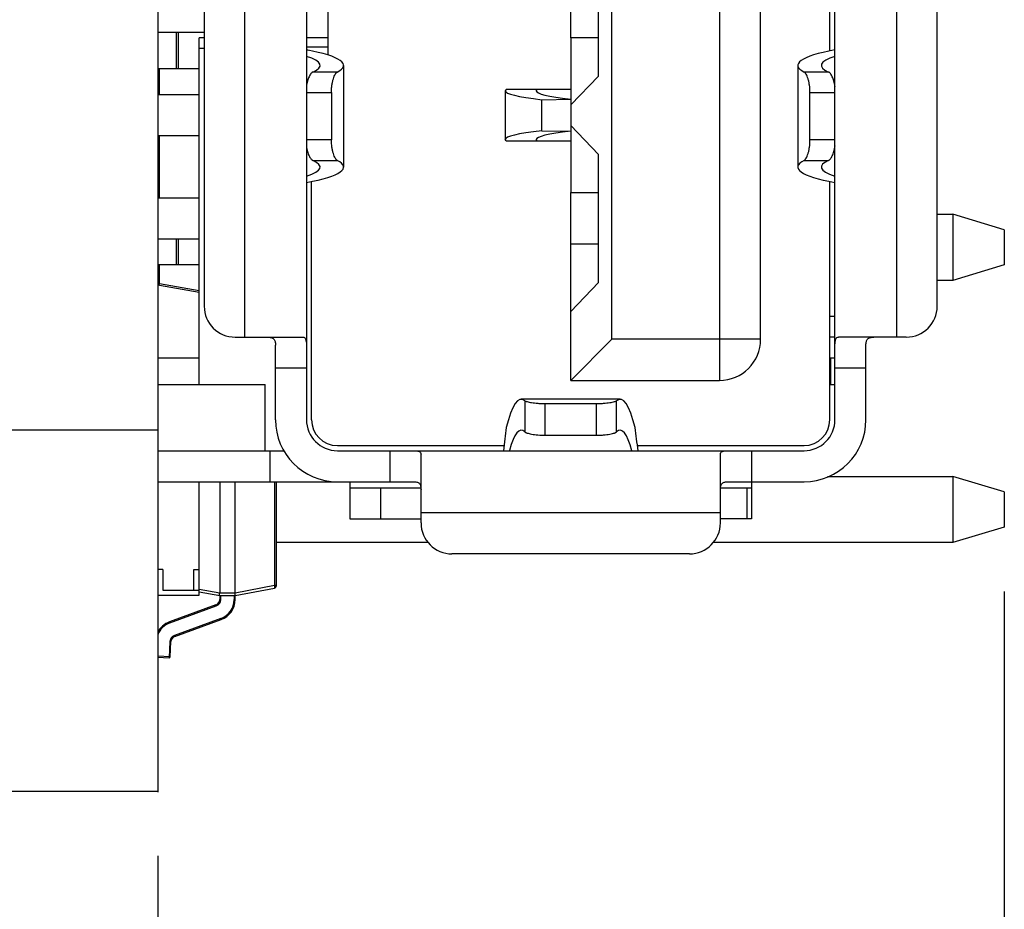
# Model space of a CAD drawing. Header units: millimetres. Extents: x 170 to 326, y 157 to 284.
# Tile 3 of 117: x 186 to 196, y 212 to 221. Entities that reach past the tile are written whole.
import ezdxf

# ---------------------------------------------------------------- set-up
doc = ezdxf.new("R2010")
doc.units = ezdxf.units.MM
doc.header["$LTSCALE"] = 30.734
doc.header["$PDMODE"] = 3
doc.header["$PDSIZE"] = 0.3125
doc.layers.get('0').update_dxf_attribs({"linetype": 'CONTINUOUS'})
doc.layers.get('Defpoints').update_dxf_attribs({"linetype": 'CONTINUOUS'})
doc.layers.add('dim', color=6, linetype='CONTINUOUS', lineweight=9)
doc.styles.add('Verdana', font='verdana.ttf', dxfattribs={"height": 2.5})
doc.dimstyles.new('aaaaaaaa 3.0', dxfattribs={"dimtxt": 2.5, "dimasz": 1.5, "dimexe": 1.25, "dimexo": 0.625, "dimtad": 1, "dimdec": 1, "dimzin": 9, "dimdsep": 46, "dimtxsty": 'Verdana', "dimcen": 0, "dimazin": 0, "dimtfac": 1, "dimtofl": 0, "dimtmove": 0, "dimatfit": 3, "dimfxl": 1, "dimlwd": 25, "dimlwe": 25, "dimarcsym": 0})

# ---------------------------------------------------------------- blocks, each defined once
blk = doc.blocks.new('*D23')
at = {"layer": 'Defpoints', "color": 0}
for p in [(186.0248, 213.1263), (187.6248, 213.1263), (187.6248, 199.736)]:
    blk.add_point(p, dxfattribs=at)
at = {"layer": 'dim', "color": 0, "lineweight": 25}
for p, q in [((186.0248, 212.5013), (186.0248, 198.486)), ((187.6248, 212.5013), (187.6248, 198.486)), ((184.5248, 199.736), (176.805, 199.736)), ((189.1248, 199.736), (190.6248, 199.736))]:
    blk.add_line(p, q, dxfattribs=at)
at = {"layer": 'dim', "color": 0}
for points in [[(184.5248, 199.486), (184.5248, 199.986), (186.0248, 199.736)], [(189.1248, 199.986), (189.1248, 199.486), (187.6248, 199.736)]]:
    blk.add_solid(points, dxfattribs=at)
at = {"layer": 'dim', "color": 0, "insert": (179.9149, 201.6606), "char_height": 2.5, "attachment_point": 5, "style": 'Verdana'}
blk.add_mtext('1.6', dxfattribs=at)
blk = doc.blocks.new('*D30')
at = {"layer": 'Defpoints', "color": 0}
for p in [(195.8248, 215.6863), (187.6248, 213.117), (195.8248, 205.4881)]:
    blk.add_point(p, dxfattribs=at)
at = {"layer": 'dim', "color": 0, "lineweight": 25}
for p, q in [((195.8248, 215.0613), (195.8248, 204.2381)), ((187.6248, 212.492), (187.6248, 204.2381)), ((189.1248, 205.4881), (194.3248, 205.4881))]:
    blk.add_line(p, q, dxfattribs=at)
at = {"layer": 'dim', "color": 0}
for points in [[(189.1248, 205.7381), (189.1248, 205.2381), (187.6248, 205.4881)], [(194.3248, 205.2381), (194.3248, 205.7381), (195.8248, 205.4881)]]:
    blk.add_solid(points, dxfattribs=at)
at = {"layer": 'dim', "color": 0, "insert": (191.7248, 207.4202), "char_height": 2.5, "attachment_point": 5, "style": 'Verdana'}
blk.add_mtext('8.2', dxfattribs=at)

msp = doc.modelspace()

# ---------------------------------------------------------------- linework, layer by layer
at = {"linetype": 'Continuous'}
for p, q in [((187.6248, 234.7463), (187.6248, 213.117)), ((189.0648, 228.6262), (189.0648, 216.7262)), ((194.1848, 216.7262), (194.1848, 228.6262)), ((193.0648, 228.2462), (193.0648, 217.1062)), ((192.0248, 217.5062), (192.0248, 227.8462)), ((193.4648, 217.5062), (193.4648, 227.8462)), ((188.4648, 227.8262), (188.4648, 217.5262)), ((188.0748, 227.5262), (188.0748, 217.8262)), ((189.2738, 225.0935), (189.2738, 220.2589)), ((194.1348, 220.2983), (194.1348, 222.0841)), ((194.7848, 217.5262), (194.7848, 221.6762)), ((195.1748, 217.8262), (195.1748, 221.3762)), ((191.8948, 220.0558), (191.8948, 221.2966)), ((191.6241, 220.9262), (191.6241, 220.4262)), ((188.0748, 220.4762), (187.6248, 220.4762)), ((187.8048, 220.4762), (187.8048, 220.1262)), ((187.822, 220.4762), (187.822, 220.1262)), ((188.0748, 220.4262), (188.0248, 220.4262)), ((188.0248, 217.0662), (188.0248, 220.4262)), ((189.2738, 220.4262), (189.0648, 220.4262)), ((191.8948, 220.4262), (191.6241, 220.4262)), ((191.6248, 220.4262), (191.6248, 218.9262)), ((188.0248, 220.3262), (188.0748, 220.3262)), ((189.2738, 220.3362), (189.0648, 220.3362)), ((189.0853, 220.3042), (189.0648, 220.3092)), ((188.0248, 220.1262), (187.6248, 220.1262)), ((187.6413, 219.8762), (187.6413, 220.1262)), ((189.4251, 220.1588), (189.4251, 219.1736)), ((193.8245, 220.1588), (193.8245, 219.1736)), ((189.3637, 220.0942), (189.1267, 220.0942)), ((191.8948, 220.0558), (191.6248, 219.7762)), ((194.1228, 220.0942), (193.8859, 220.0942)), ((187.6248, 219.8762), (188.0248, 219.8762)), ((189.0648, 219.8961), (189.3072, 219.8961)), ((189.3072, 219.8961), (189.3072, 219.4363)), ((190.9906, 219.9125), (190.9906, 219.4399)), ((190.9993, 219.9262), (190.9907, 219.9125)), ((191.6248, 219.9262), (190.9993, 219.9262)), ((191.2907, 219.9125), (191.2998, 219.9262)), ((193.9424, 219.8961), (194.1848, 219.8961)), ((193.9424, 219.4363), (193.9424, 219.8961)), ((191.3458, 219.8262), (191.6248, 219.831)), ((191.3458, 219.5262), (191.3458, 219.8262)), ((191.8948, 219.2966), (191.6248, 219.5762)), ((188.0248, 219.4762), (187.6248, 219.4762)), ((187.6413, 218.8762), (187.6413, 219.4762)), ((191.3458, 219.5262), (191.6248, 219.5214)), ((189.3072, 219.4363), (189.0648, 219.4363)), ((190.9993, 219.4262), (190.9907, 219.4399)), ((190.9993, 219.4262), (191.6248, 219.4262)), ((191.2998, 219.4262), (191.2907, 219.4399)), ((194.1848, 219.4363), (193.9424, 219.4363)), ((191.8948, 218.0558), (191.8948, 219.2966)), ((189.1267, 219.2383), (189.3637, 219.2383)), ((193.8859, 219.2383), (194.1228, 219.2383)), ((189.1148, 216.7262), (189.1148, 219.0342)), ((194.1348, 216.7262), (194.1348, 219.0341)), ((191.6241, 218.9262), (191.8948, 218.9262)), ((191.6241, 218.9262), (191.6241, 218.4262)), ((187.6248, 218.8762), (188.0248, 218.8762)), ((195.1748, 218.7163), (195.3248, 218.7163)), ((195.8248, 218.5663), (195.3248, 218.7163)), ((195.3248, 218.7163), (195.3248, 218.0763)), ((195.8248, 218.5663), (195.8248, 218.2263)), ((188.0248, 218.4762), (187.6248, 218.4762)), ((187.8048, 218.4762), (187.8048, 218.2262)), ((187.822, 218.4762), (187.822, 218.2262)), ((191.8948, 218.4262), (191.6241, 218.4262)), ((191.6248, 217.1062), (191.6248, 218.4262)), ((188.0248, 218.2262), (187.6248, 218.2262)), ((187.6413, 218.0461), (187.6413, 218.2262)), ((195.8248, 218.2263), (195.3248, 218.0763)), ((187.6413, 218.0461), (188.0248, 217.9785)), ((188.0248, 217.9588), (187.6413, 218.0264)), ((191.8948, 218.0558), (191.6248, 217.7762)), ((195.3248, 218.0763), (195.1748, 218.0763)), ((194.1848, 217.7262), (194.1331, 217.7262)), ((188.3748, 217.5262), (189.0305, 217.5262)), ((188.7648, 216.7262), (188.7648, 217.4498)), ((192.0248, 217.5062), (191.6248, 217.1062)), ((193.4648, 217.5062), (192.0248, 217.5062)), ((194.1848, 217.5262), (194.1331, 217.5262)), ((194.8748, 217.5262), (194.2191, 217.5262)), ((194.4848, 216.7262), (194.4848, 217.4498)), ((187.6248, 217.3262), (188.0248, 217.3262)), ((194.1331, 217.3262), (194.1848, 217.3262)), ((194.1437, 217.0662), (194.1437, 217.3262)), ((189.0648, 217.2262), (188.7648, 217.2262)), ((194.4848, 217.2262), (194.1848, 217.2262)), ((187.6248, 217.0662), (188.6648, 217.0662)), ((188.6648, 216.4262), (188.6648, 217.0662)), ((191.6248, 217.1062), (193.0648, 217.1062)), ((194.1331, 217.0662), (194.1848, 217.0662)), ((192.1039, 216.9245), (191.1457, 216.9245)), ((191.1796, 216.9104), (191.1796, 216.608)), ((191.3777, 216.8828), (191.8719, 216.8828)), ((191.3777, 216.5756), (191.3777, 216.8828)), ((191.8719, 216.8828), (191.8719, 216.5756)), ((192.07, 216.608), (192.07, 216.9104)), ((187.6248, 216.6263), (186.0248, 216.6263)), ((191.3777, 216.5756), (191.8719, 216.5756)), ((187.6248, 216.4262), (188.8452, 216.4262)), ((188.7148, 216.1262), (188.7148, 216.4262)), ((189.3648, 216.4762), (190.9785, 216.4762)), ((189.3648, 216.4262), (193.8848, 216.4262)), ((189.8748, 216.1262), (189.8748, 216.4262)), ((192.2711, 216.4762), (193.8848, 216.4762)), ((193.3748, 216.4262), (193.3748, 215.7662)), ((190.1748, 215.7262), (190.1748, 216.3919)), ((193.0748, 215.7262), (193.0748, 216.3919)), ((187.6248, 216.1262), (190.0984, 216.1262)), ((188.0248, 215.0261), (188.0248, 216.1262)), ((188.2248, 216.1262), (188.2248, 215.0474)), ((188.3748, 215.0474), (188.3748, 216.1262)), ((188.7546, 216.1262), (188.7546, 215.1208)), ((188.7748, 215.1208), (188.7748, 216.1262)), ((189.4848, 216.1262), (189.4848, 215.7662)), ((193.1512, 216.1262), (193.8848, 216.1262)), ((194.1116, 216.1763), (195.3248, 216.1763)), ((195.8248, 216.0263), (195.3248, 216.1763)), ((195.3248, 216.1763), (195.3248, 215.5363)), ((188.0258, 216.0519), (188.0248, 216.0519)), ((188.0258, 215.9503), (188.0258, 216.0519)), ((189.4848, 216.0662), (190.1748, 216.0662)), ((189.7848, 215.7662), (189.7848, 216.0662)), ((193.0766, 216.0662), (193.3748, 216.0662)), ((193.3311, 216.0662), (193.3311, 215.7662)), ((195.8248, 216.0263), (195.8248, 215.6863)), ((188.0258, 216.0011), (188.0248, 216.0011)), ((188.0258, 215.9503), (188.0248, 215.9503)), ((188.0258, 215.9345), (188.0248, 215.9345)), ((188.0258, 215.9238), (188.0248, 215.9238)), ((188.0258, 215.8337), (188.0258, 215.9345)), ((188.0258, 215.8853), (188.0248, 215.8853)), ((188.0258, 215.8484), (188.0248, 215.8484)), ((188.0258, 215.8337), (188.0248, 215.8337)), ((190.1748, 215.8262), (193.0748, 215.8262)), ((188.0258, 215.8187), (188.0248, 215.8187)), ((188.0258, 215.7679), (188.0248, 215.7679)), ((188.0258, 215.7171), (188.0258, 215.8187)), ((189.4848, 215.7662), (190.1748, 215.7662)), ((193.3748, 215.7662), (193.0748, 215.7662)), ((188.0258, 215.7171), (188.0248, 215.7171)), ((188.0258, 215.7022), (188.0248, 215.7022)), ((188.0258, 215.68), (188.0248, 215.68)), ((188.0258, 215.653), (188.0248, 215.653)), ((188.0258, 215.5997), (188.0258, 215.7022)), ((195.8248, 215.6863), (195.3248, 215.5363)), ((188.0258, 215.5997), (188.0248, 215.5997)), ((190.2456, 215.5363), (188.7748, 215.5363)), ((195.3248, 215.5363), (193.0039, 215.5363)), ((192.7748, 215.4262), (190.4748, 215.4262)), ((187.6748, 215.2761), (187.6248, 215.2761)), ((187.6748, 215.2761), (187.6748, 215.0761)), ((187.9748, 215.2761), (188.0248, 215.2761)), ((187.9748, 215.0761), (187.9748, 215.2761)), ((187.6748, 215.0761), (188.0248, 215.0761)), ((188.2248, 215.047), (188.0248, 215.0823)), ((188.7546, 215.1208), (188.3748, 215.047)), ((188.3748, 215.0224), (188.7546, 215.0962)), ((188.7748, 215.1208), (188.7546, 215.1208)), ((187.6248, 215.0261), (188.0248, 215.0261)), ((188.0248, 215.0577), (188.2248, 215.0224)), ((188.3748, 215.0474), (188.2248, 215.0474)), ((188.2248, 215.0474), (188.2248, 215.047)), ((188.2248, 215.0224), (188.3748, 215.0224)), ((188.2248, 215.0224), (188.2248, 214.9834)), ((188.2348, 214.9834), (188.2248, 214.9834)), ((188.2348, 214.9834), (188.2348, 215.0224)), ((188.3648, 215.0224), (188.3648, 214.9834)), ((188.3748, 214.9834), (188.3648, 214.9834)), ((188.3748, 214.9834), (188.3748, 215.0224)), ((188.1886, 214.9318), (187.7379, 214.7677)), ((187.7413, 214.7583), (188.192, 214.9224)), ((188.1886, 214.9318), (188.192, 214.9224)), ((188.2365, 214.8002), (187.7857, 214.6361)), ((187.7892, 214.6267), (188.2399, 214.7908)), ((188.2365, 214.8002), (188.2399, 214.7908)), ((187.7413, 214.7583), (187.7379, 214.7677)), ((187.7892, 214.6267), (187.7857, 214.6361)), ((187.7431, 214.5785), (187.7347, 214.419)), ((187.7431, 214.5785), (187.753, 214.5779)), ((187.7452, 214.4285), (187.753, 214.5779)), ((187.7452, 214.4285), (187.6248, 214.4348)), ((187.6248, 214.4248), (187.7347, 214.419)), ((187.6248, 213.1263), (186.0248, 213.1263))]:
    msp.add_line(p, q, dxfattribs=at)
for centre, radius, start, end in [((188.3748, 217.8262), 0.3, 180, 270), ((194.8748, 217.8262), 0.3, 270, 360), ((193.0648, 217.5062), 0.4, 270, 360), ((189.3648, 216.7262), 0.6, 180, 270), ((189.3648, 216.7262), 0.3, 180, 270), ((189.3648, 216.7262), 0.25, 180, 270), ((193.8848, 216.7262), 0.6, 270, 360), ((193.8848, 216.7262), 0.3, 270, 360), ((193.8848, 216.7262), 0.25, 270, 360), ((190.4748, 215.7262), 0.3, 180, 270), ((192.7748, 215.7262), 0.3, 270, 360), ((188.7498, 215.1208), 0.025, 281, 360), ((188.1698, 214.9834), 0.055, 290, 360), ((188.1698, 214.9834), 0.065, 290, 360), ((188.1698, 214.9834), 0.195, 290, 360), ((188.1698, 214.9834), 0.205, 290, 360), ((187.808, 214.5751), 0.205, 110, 153.51902), ((187.808, 214.5751), 0.195, 110, 159.99477), ((187.808, 214.5751), 0.065, 110, 177), ((187.808, 214.5751), 0.055, 110, 177), ((187.7352, 214.429), 0.01, 267, 357)]:
    msp.add_arc(centre, radius, start, end, dxfattribs=at)
for centre, major_axis, ratio, start_param, end_param in [((187.6726, 220.1588), (1.7525, 0), 0.140541, -0.265535, 0.652791), ((195.577, 220.1588), (1.7525, 0), 0.140541, 2.488801, 3.407128), ((187.6726, 220.1588), (1.5251, 0), 0.140541, 5.976865, 6.701205), ((195.577, 220.1588), (1.5251, 0), 0.140541, 2.721317, 3.447913), ((196.3497, 219.9125), (5.3591, 0), 0.04497, -3.141593, -2.775456), ((196.3497, 219.9125), (5.0591, 0), 0.04497, -3.141593, -2.776103), ((196.3497, 219.4399), (5.3591, 0), 0.04497, 2.775456, 3.141593), ((196.3497, 219.4399), (5.0591, 0), 0.04497, 2.776103, 3.141593), ((187.6726, 219.1736), (1.7525, 0), 0.140541, 5.630394, 6.54872), ((187.6726, 219.1736), (1.5251, 0), 0.140541, -0.420278, 0.30632), ((195.577, 219.1736), (1.7525, 0), 0.140541, 2.876058, 3.794384), ((195.577, 219.1736), (1.5251, 0), 0.140541, 9.118458, 9.842797), ((191.1457, 214.8536), (0, 2.0709), 0.140541, -0.116815, 0.521236), ((192.1039, 214.8536), (0, 2.0709), 0.140541, 5.761949, 6.4), ((191.288, 214.6147), (0, 2.8841), 0.140541, 0.787622, 0.891686), ((191.1457, 214.8536), (0, 1.7709), 0.140541, 6.146467, 6.759513), ((192.1039, 214.8536), (0, 1.7709), 0.140541, -0.477576, 0.136719), ((191.9616, 214.6147), (0, 2.8841), 0.140541, -0.891686, -0.787622), ((188.5034, 215.0474), (0.1286, 0), 0.19438, 3.141593, 3.159801)]:
    msp.add_ellipse(centre, major_axis=major_axis, ratio=ratio, start_param=start_param, end_param=end_param, dxfattribs=at)
for points, knots in [([(189.1267, 220.0942), (189.1235, 220.0927), (189.1168, 220.0881), (189.1078, 220.0782), (189.0988, 220.0649), (189.0864, 220.0412), (189.0735, 220.0042), (189.067, 219.9719), (189.0646, 219.9542)], [0, 0, 0, 0, 0.068109, 0.1525, 0.254316, 0.373521, 0.660621, 1, 1, 1, 1]), ([(189.3072, 219.8961), (189.3072, 219.9082), (189.308, 219.9321), (189.3118, 219.9668), (189.3175, 219.9989), (189.3249, 220.0275), (189.3336, 220.0518), (189.3418, 220.0689), (189.3487, 220.0798), (189.3536, 220.086), (189.3585, 220.0908), (189.362, 220.0933), (189.3637, 220.0942)], [0, 0, 0, 0, 0.172116, 0.338587, 0.494332, 0.635132, 0.75774, 0.859825, 0.902785, 0.940316, 0.97258, 1, 1, 1, 1]), ([(193.9424, 219.8961), (193.9424, 219.9199), (193.94, 219.9548), (193.9321, 219.9989), (193.9246, 220.0275), (193.916, 220.0519), (193.9078, 220.0689), (193.9009, 220.0798), (193.896, 220.086), (193.8911, 220.0909), (193.8876, 220.0933), (193.8859, 220.0942)], [0, 0, 0, 0, 0.338381, 0.494206, 0.635125, 0.757836, 0.860009, 0.902948, 0.940419, 0.972612, 1, 1, 1, 1]), ([(194.185, 219.954), (194.1826, 219.9717), (194.1776, 219.997), (194.1676, 220.0284), (194.1595, 220.0482), (194.1509, 220.0648), (194.1419, 220.0782), (194.1328, 220.0881), (194.1261, 220.0927), (194.1228, 220.0942)], [0, 0, 0, 0, 0.339267, 0.490344, 0.626245, 0.745585, 0.84749, 0.931885, 1, 1, 1, 1]), ([(189.0646, 219.3779), (189.067, 219.3603), (189.072, 219.335), (189.0821, 219.3038), (189.0902, 219.2841), (189.0988, 219.2674), (189.1078, 219.2541), (189.1168, 219.2443), (189.1235, 219.2397), (189.1267, 219.2383)], [0, 0, 0, 0, 0.339287, 0.490434, 0.626439, 0.745884, 0.847753, 0.931978, 1, 1, 1, 1]), ([(189.3637, 219.2383), (189.362, 219.2391), (189.3585, 219.2416), (189.3536, 219.2464), (189.3487, 219.2527), (189.3418, 219.2635), (189.3336, 219.2806), (189.3249, 219.3049), (189.3175, 219.3335), (189.3096, 219.3776), (189.3072, 219.4125), (189.3072, 219.4363)], [0, 0, 0, 0, 0.027423, 0.059688, 0.097221, 0.140193, 0.242318, 0.364946, 0.505766, 0.661549, 1, 1, 1, 1]), ([(193.8859, 219.2383), (193.8876, 219.2391), (193.8911, 219.2416), (193.896, 219.2464), (193.9009, 219.2527), (193.9078, 219.2635), (193.916, 219.2806), (193.9246, 219.3049), (193.9321, 219.3335), (193.94, 219.3776), (193.9424, 219.4125), (193.9424, 219.4363)], [0, 0, 0, 0, 0.027419, 0.059694, 0.097241, 0.140202, 0.242201, 0.364822, 0.505881, 0.661717, 1, 1, 1, 1]), ([(194.1228, 219.2383), (194.1261, 219.2397), (194.1328, 219.2443), (194.1419, 219.2542), (194.1508, 219.2675), (194.1595, 219.2842), (194.1676, 219.3039), (194.1776, 219.3352), (194.1826, 219.3605), (194.185, 219.3781)], [0, 0, 0, 0, 0.068151, 0.152573, 0.254461, 0.373768, 0.509667, 0.660747, 1, 1, 1, 1]), ([(187.6413, 218.0264), (187.6411, 218.0265), (187.6406, 218.0271), (187.64, 218.0291), (187.6399, 218.0331), (187.6403, 218.0391), (187.6409, 218.0437), (187.6413, 218.0461)], [0, 0, 0, 0, 0.037314, 0.100069, 0.314712, 0.628964, 1, 1, 1, 1]), ([(188.6884, 217.5262), (188.7001, 217.5262), (188.7211, 217.5251), (188.75, 217.5113), (188.7637, 217.4825), (188.7648, 217.4615), (188.7648, 217.4498)], [0, 0, 0, 0, 0.279074, 0.499955, 0.721489, 1, 1, 1, 1]), ([(189.0305, 217.5262), (189.036, 217.5262), (189.0481, 217.523), (189.0592, 217.5051), (189.064, 217.4802), (189.0648, 217.4608), (189.0648, 217.4498)], [0, 0, 0, 0, 0.17881, 0.37335, 0.642327, 1, 1, 1, 1]), ([(194.1848, 217.4498), (194.1848, 217.4608), (194.1856, 217.4802), (194.1904, 217.5051), (194.2014, 217.523), (194.2136, 217.5262), (194.2191, 217.5262)], [0, 0, 0, 0, 0.357671, 0.626645, 0.821185, 1, 1, 1, 1]), ([(194.4848, 217.4498), (194.4848, 217.4615), (194.4859, 217.4825), (194.4996, 217.5113), (194.5284, 217.5251), (194.5495, 217.5262), (194.5612, 217.5262)], [0, 0, 0, 0, 0.278509, 0.500044, 0.720927, 1, 1, 1, 1]), ([(191.1796, 216.9104), (191.1806, 216.9096), (191.1833, 216.908), (191.1881, 216.9058), (191.1945, 216.9035), (191.2057, 216.9002), (191.2231, 216.8962), (191.2475, 216.8918), (191.2761, 216.8881), (191.3081, 216.8852), (191.3423, 216.8833), (191.3657, 216.8828), (191.3777, 216.8828)], [0, 0, 0, 0, 0.019428, 0.045894, 0.079426, 0.119846, 0.220264, 0.344601, 0.489553, 0.650442, 0.822349, 1, 1, 1, 1]), ([(191.8719, 216.8828), (191.8838, 216.8828), (191.9073, 216.8833), (191.9415, 216.8851), (191.9735, 216.8881), (192.0021, 216.8919), (192.0265, 216.8962), (192.0439, 216.9002), (192.0551, 216.9035), (192.0615, 216.9058), (192.0663, 216.908), (192.069, 216.9096), (192.07, 216.9104)], [0, 0, 0, 0, 0.177662, 0.349593, 0.510499, 0.655396, 0.779786, 0.880237, 0.920635, 0.954135, 0.980579, 1, 1, 1, 1]), ([(191.1796, 216.608), (191.1806, 216.6071), (191.1832, 216.6052), (191.1881, 216.6026), (191.1944, 216.5999), (191.2056, 216.596), (191.2229, 216.5913), (191.2473, 216.5862), (191.276, 216.5818), (191.3198, 216.5771), (191.3542, 216.5756), (191.3777, 216.5756)], [0, 0, 0, 0, 0.020338, 0.047432, 0.081389, 0.122103, 0.222861, 0.347148, 0.491498, 0.651748, 1, 1, 1, 1]), ([(191.8719, 216.5756), (191.8839, 216.5756), (191.9074, 216.5761), (191.9417, 216.5784), (191.9736, 216.5818), (192.0022, 216.5862), (192.0267, 216.5913), (192.044, 216.596), (192.0552, 216.5999), (192.0615, 216.6026), (192.0664, 216.6052), (192.069, 216.6071), (192.07, 216.608)], [0, 0, 0, 0, 0.177001, 0.348307, 0.508545, 0.652881, 0.777151, 0.877909, 0.918623, 0.952577, 0.979665, 1, 1, 1, 1]), ([(190.0984, 216.4262), (190.1094, 216.4262), (190.1288, 216.4254), (190.1537, 216.4206), (190.1716, 216.4096), (190.1748, 216.3974), (190.1748, 216.3919)], [0, 0, 0, 0, 0.357671, 0.626645, 0.821185, 1, 1, 1, 1]), ([(193.0748, 216.3919), (193.0748, 216.3974), (193.078, 216.4096), (193.0959, 216.4206), (193.1208, 216.4254), (193.1402, 216.4262), (193.1512, 216.4262)], [0, 0, 0, 0, 0.17881, 0.37335, 0.642327, 1, 1, 1, 1]), ([(190.0984, 216.1262), (190.1101, 216.1262), (190.1311, 216.1251), (190.1599, 216.1114), (190.1737, 216.0826), (190.1748, 216.0615), (190.1748, 216.0498)], [0, 0, 0, 0, 0.278509, 0.500044, 0.720927, 1, 1, 1, 1]), ([(193.0748, 216.0498), (193.0748, 216.0615), (193.0759, 216.0826), (193.0897, 216.1114), (193.1185, 216.1251), (193.1395, 216.1262), (193.1512, 216.1262)], [0, 0, 0, 0, 0.279074, 0.499955, 0.721489, 1, 1, 1, 1]), ([(188.7546, 215.1208), (188.7551, 215.1177), (188.756, 215.1121), (188.7565, 215.1053), (188.7564, 215.1009), (188.756, 215.0986), (188.7556, 215.097), (188.7549, 215.0963), (188.7546, 215.0962)], [0, 0, 0, 0, 0.369079, 0.681523, 0.803052, 0.896278, 0.960146, 1, 1, 1, 1]), ([(188.2248, 215.0224), (188.2246, 215.0225), (188.2243, 215.0233), (188.2241, 215.0246), (188.2239, 215.027), (188.2239, 215.0299), (188.224, 215.0336), (188.2242, 215.0394), (188.2245, 215.0439), (188.2248, 215.047)], [0, 0, 0, 0, 0.026108, 0.085087, 0.177706, 0.301176, 0.450997, 0.621725, 1, 1, 1, 1]), ([(188.3748, 215.0224), (188.375, 215.0225), (188.3754, 215.0233), (188.3756, 215.0246), (188.3757, 215.027), (188.3758, 215.0299), (188.3757, 215.0336), (188.3755, 215.0394), (188.3751, 215.0439), (188.3748, 215.047)], [0, 0, 0, 0, 0.027301, 0.086717, 0.179411, 0.302715, 0.452229, 0.62257, 1, 1, 1, 1])]:
    msp.add_open_spline(points, degree=3, knots=knots, dxfattribs=at)

# ---------------------------------------------------------------- dimensions: what is measured, and where the dimension line sits
at = {"layer": 'dim'}
dim = msp.add_linear_dim(base=(195.8248, 205.4881), p1=(187.6248, 213.117), p2=(195.8248, 215.6863), dimstyle='aaaaaaaa 3.0', dxfattribs=at)
dim.commit()
dim.dimension.update_dxf_attribs({"geometry": '*D30', "text_midpoint": (191.7248, 207.4202)})
dim = msp.add_linear_dim(base=(187.6248, 199.736), p1=(186.0248, 213.1263), p2=(187.6248, 213.1263), dimstyle='aaaaaaaa 3.0', dxfattribs=at)
dim.commit()
dim.dimension.update_dxf_attribs({"geometry": '*D23', "text_midpoint": (179.9149, 199.736), "dimtype": 160})

doc.saveas('drawing.dxf')
